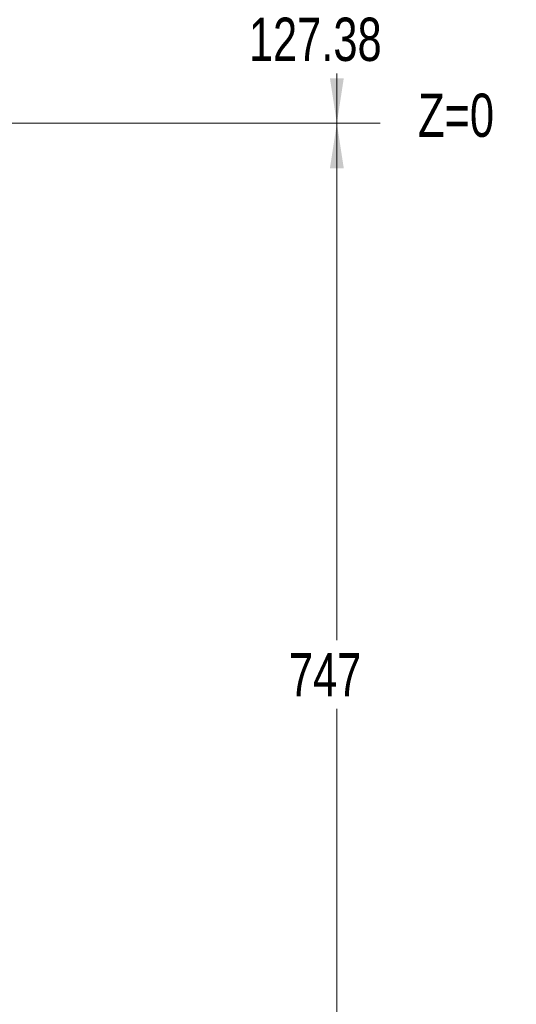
# Model space of a CAD drawing. Header units: millimetres. Extents: x 127 to 4201, y 49 to 2729.
# Tile 21 of 44: x 1302 to 1666, y 1574 to 2295. Entities that reach past the tile are written whole.
import ezdxf

# ---------------------------------------------------------------- set-up
doc = ezdxf.new("R2010")
doc.units = ezdxf.units.MM
doc.header["$LTSCALE"] = 10
doc.styles.add('SLDTEXTSTYLE0', font='TXT', dxfattribs={"width": 0.75})
doc.dimstyles.new('SLDDIMSTYLE0', dxfattribs={"dimtxt": 31.75, "dimasz": 33.02, "dimexe": 0, "dimexo": 0.0625, "dimgap": 7.9375, "dimtad": 0, "dimtih": 1, "dimtoh": 1, "dimdec": 0, "dimrnd": 1e-09, "dimzin": 12, "dimdsep": 46, "dimtxsty": 'SLDTEXTSTYLE0', "dimsah": 1, "dimcen": 0.09, "dimadec": 0, "dimazin": 3, "dimtfac": 1, "dimtdec": 0, "dimtofl": 0, "dimtmove": 0, "dimatfit": 3, "dimfxl": 1, "dimfrac": 2, "dimtolj": 1, "dimtzin": 12, "dimarcsym": 0})
doc.dimstyles.new('SLDDIMSTYLE2', dxfattribs={"dimtxt": 31.75, "dimasz": 33.02, "dimexe": 0, "dimexo": 0.0625, "dimgap": 7.9375, "dimtad": 0, "dimtih": 1, "dimtoh": 1, "dimrnd": 1e-09, "dimzin": 12, "dimdsep": 46, "dimtxsty": 'SLDTEXTSTYLE0', "dimsah": 1, "dimcen": 0.09, "dimadec": 0, "dimazin": 3, "dimtfac": 1, "dimtofl": 0, "dimtmove": 0, "dimatfit": 3, "dimfxl": 1, "dimfrac": 2, "dimtolj": 1, "dimtzin": 12, "dimarcsym": 0})

# ---------------------------------------------------------------- blocks, each defined once
blk = doc.blocks.new('_D_3')
at = {"color": 7, "linetype": 'Continuous', "lineweight": 0}
for p, q in [((1061.26, 2219.42), (1566.41, 2219.42)), ((1534.66, 2219.42), (1534.66, 1840.56)), ((1534.66, 1472.42), (1534.66, 1790.15)), ((1387.36, 1472.42), (1566.41, 1472.42))]:
    blk.add_line(p, q, dxfattribs=at)
for points in [[(1534.66, 2219.42), (1529.58, 2186.4), (1539.74, 2186.4)], [(1534.66, 1472.42), (1539.74, 1505.44), (1529.58, 1505.44)]]:
    blk.add_solid(points, dxfattribs=at)
at = {"color": 7, "linetype": 'Continuous', "lineweight": 0, "insert": (1499.47, 1831.08), "char_height": 31.75, "attachment_point": 1, "style": 'SLDTEXTSTYLE0'}
blk.add_mtext('747', dxfattribs=at)
blk = doc.blocks.new('_D_8')
at = {"color": 7, "linetype": 'Continuous', "lineweight": 0}
for p, q in [((828.82, 2346.8), (1566.41, 2346.8)), ((1534.66, 2346.8), (1534.66, 2306.31)), ((1534.66, 2219.42), (1534.66, 2255.91)), ((1061.26, 2219.42), (1566.41, 2219.42))]:
    blk.add_line(p, q, dxfattribs=at)
for points in [[(1534.66, 2346.8), (1529.58, 2313.78), (1539.74, 2313.78)], [(1534.66, 2219.42), (1539.74, 2252.44), (1529.58, 2252.44)]]:
    blk.add_solid(points, dxfattribs=at)
at = {"color": 7, "linetype": 'Continuous', "lineweight": 0, "insert": (1470.14, 2296.83), "char_height": 31.75, "attachment_point": 1, "style": 'SLDTEXTSTYLE0'}
blk.add_mtext('127.38', dxfattribs=at)

msp = doc.modelspace()

# ---------------------------------------------------------------- texts
at = {"color": 7, "linetype": 'Continuous', "lineweight": 0, "insert": (1594.175123, 2241.192055), "char_height": 31.75, "attachment_point": 1, "style": 'SLDTEXTSTYLE0'}
msp.add_mtext('Z=0', dxfattribs=at)

# ---------------------------------------------------------------- dimensions: what is measured, and where the dimension line sits
at = {"color": 7, "linetype": 'Continuous', "lineweight": 0}
for base, p2, dimstyle, picture, middle in [((1534.656188, 2346.797312), (816.122327, 2346.797312), 'SLDDIMSTYLE2', '_D_8', (1534.656188, 2281.107087)), ((1534.656188, 1472.416062), (1374.656188, 1472.416062), 'SLDDIMSTYLE0', '_D_3', (1534.656188, 1815.353835))]:
    dim = msp.add_linear_dim(base=base, p1=(1048.558554, 2219.416062), p2=p2, angle=90, dimstyle=dimstyle, dxfattribs=at)
    dim.commit()
    dim.dimension.update_dxf_attribs({"geometry": picture, "text_midpoint": middle, "dimtype": 160})

doc.saveas('drawing.dxf')
